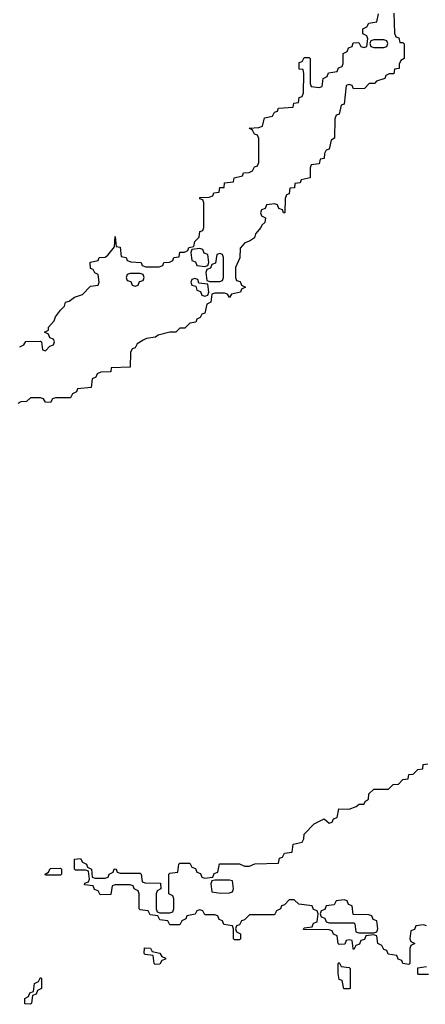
# Model space of a CAD drawing. Header units: inches. Extents: x 2718490 to 2828976, y 856982 to 957410.
# Tile 15 of 63: x 2736046 to 2737677, y 912946 to 916906. Entities that reach past the tile are written whole.
import ezdxf

# ---------------------------------------------------------------- set-up
doc = ezdxf.new("R2010")
doc.units = ezdxf.units.IN
doc.header["$MEASUREMENT"] = 0
doc.layers.add('C7931', color=7, linetype='Continuous')

msp = doc.modelspace()

# ---------------------------------------------------------------- linework, layer by layer
at = {"layer": 'C7931', "color": 6}
for points in [[(2737550, 916932), (2737552.7, 916852.7), (2737558, 916838), (2737570, 916834), (2737574, 916814), (2737586, 916814), (2737591.1, 916808.9), (2737592, 916750), (2737578, 916742), (2737572, 916728), (2737571.3, 916710), (2737552.7, 916707.3), (2737550, 916689.2), (2737531.3, 916688.7), (2737518, 916682), (2737514, 916670), (2737481, 916659), (2737472, 916650), (2737450.9, 916649.1), (2737432, 916630), (2737388, 916628), (2737382, 916642), (2737370, 916646), (2737358, 916642), (2737350, 916566), (2737338, 916562), (2737330, 916526), (2737318, 916522), (2737312.7, 916507.3), (2737311.3, 916430), (2737298, 916422), (2737290, 916386), (2737278, 916382), (2737271.6, 916368.4), (2737270, 916348), (2737254, 916346), (2737250, 916326), (2737218, 916322), (2737214, 916310), (2737214, 916270), (2737178, 916262), (2737174, 916250), (2737152.7, 916247.3), (2737151.3, 916230), (2737131.6, 916228.4), (2737130, 916206), (2737118, 916202), (2737112.7, 916187.3), (2737111.3, 916130), (2737106, 916130), (2737102, 916142), (2737087.3, 916147.3), (2737082, 916162), (2737070, 916166), (2737038, 916162), (2737032.7, 916147.3), (2737018, 916142), (2737014, 916130), (2737018, 916118), (2737034, 916110), (2737032, 916090), (2737019.6, 916080.4), (2737016, 916070), (2736994.6, 916045.4), (2736990, 916029.3), (2736970, 916015.3), (2736951, 916009), (2736932, 915988), (2736930.9, 915949.1), (2736914, 915910), (2736914, 915870), (2736918, 915858), (2736932.7, 915852.7), (2736938, 915838), (2736954, 915830), (2736938, 915822), (2736934, 915810), (2736898, 915802), (2736890, 915788.7), (2736882, 915802), (2736870, 915806), (2736830, 915806), (2736818, 915802), (2736814, 915770), (2736798, 915762), (2736790, 915726), (2736778, 915722), (2736772, 915708), (2736758, 915702), (2736754, 915690), (2736730, 915686), (2736710, 915666), (2736690, 915666), (2736674, 915650), (2736650, 915649.3), (2736602.5, 915637.5), (2736591.3, 915630), (2736555.9, 915624.1), (2736542.8, 915617.2), (2736518, 915602), (2736510, 915586), (2736498, 915582), (2736492, 915568), (2736490, 915508.7), (2736414, 915506), (2736412, 915490), (2736372, 915488), (2736358, 915482), (2736352, 915468), (2736338, 915462), (2736332.7, 915427.3), (2736278, 915422), (2736274, 915410), (2736258, 915402), (2736250, 915386), (2736190, 915386), (2736178, 915382), (2736170, 915366), (2736150, 915368), (2736142, 915382), (2736130, 915386), (2736090, 915386), (2736074, 915370), (2736050, 915368.7), (2736038, 915362)], [(2736046, 915590), (2736062, 915598), (2736070, 915612), (2736130, 915614), (2736134, 915610), (2736138, 915578), (2736150, 915574), (2736167.3, 915592.7), (2736182, 915598), (2736186, 915610), (2736182, 915622), (2736167.3, 915627.3), (2736162, 915642), (2736146, 915650), (2736162, 915658), (2736162, 915670), (2736185.2, 915694.8), (2736190, 915711.3), (2736210, 915738), (2736226.3, 915753.7), (2736230, 915770.7), (2736245.2, 915774.8), (2736266, 915790), (2736299, 915801), (2736330, 915834), (2736362, 915838), (2736366, 915850), (2736362, 915882), (2736348, 915888), (2736342, 915902), (2736330, 915906), (2736329, 915931), (2736362, 915938), (2736366, 915950), (2736389.1, 915950.9), (2736400.4, 915959.6), (2736427.3, 915992.7), (2736430, 916034), (2736434, 915994), (2736450, 915992), (2736454, 915954), (2736474, 915950), (2736478, 915938), (2736492.7, 915932.7), (2736534, 915930), (2736538, 915918), (2736552.7, 915912.7), (2736607.3, 915912.7), (2736622, 915918), (2736626, 915930), (2736648.7, 915931.3), (2736662, 915938), (2736666, 915950), (2736687.3, 915952.7), (2736690, 915971), (2736708.4, 915971.6), (2736722, 915978), (2736726, 915990), (2736746, 915994), (2736750, 916014), (2736768, 916032), (2736770, 916054), (2736782, 916058), (2736786, 916070), (2736786, 916170), (2736782, 916182), (2736770, 916186), (2736770, 916191.3), (2736807.3, 916192.7), (2736822, 916198), (2736826, 916210), (2736847.3, 916212.7), (2736850, 916231), (2736868, 916232), (2736869, 916250), (2736906, 916254), (2736908, 916270), (2736942, 916278), (2736946, 916290), (2736968.7, 916291.3), (2736982, 916298), (2736990, 916314), (2737002, 916318), (2737008, 916332), (2737008, 916428), (2737002, 916442), (2736990, 916446), (2736982, 916462), (2736968, 916470), (2737007.3, 916472.7), (2737022, 916478), (2737030, 916512), (2737062, 916518), (2737070, 916534), (2737082, 916538), (2737086, 916550), (2737146, 916554), (2737148, 916570), (2737167.3, 916572.7), (2737170, 916594), (2737182, 916598), (2737187.3, 916612.7), (2737188.4, 916688.4), (2737186, 916706), (2737170, 916708), (2737170, 916734), (2737182, 916738), (2737190, 916754), (2737210, 916754), (2737214, 916750), (2737214, 916650), (2737218, 916638), (2737250, 916634), (2737262, 916638), (2737266, 916670), (2737282, 916678), (2737287.3, 916692.7), (2737322, 916698), (2737327.3, 916712.7), (2737342, 916718), (2737346, 916730), (2737346, 916770), (2737362, 916778), (2737367.3, 916792.7), (2737382, 916798), (2737387.3, 916812.7), (2737410, 916814), (2737418, 916798), (2737430, 916794), (2737442, 916798), (2737446, 916830), (2737442, 916842), (2737426, 916850), (2737426, 916870), (2737442, 916878), (2737450, 916892), (2737482, 916898), (2737488, 916930)], [(2737682, 913262), (2737670, 913266), (2737638, 913262), (2737632.7, 913247.3), (2737618, 913242), (2737614, 913210), (2737618, 913198), (2737634, 913190), (2737618, 913182), (2737614, 913170), (2737614, 913110), (2737610, 913106), (2737586, 913110), (2737582, 913122), (2737568, 913128), (2737562, 913142), (2737527.3, 913147.3), (2737522, 913162), (2737510, 913166), (2737502, 913182), (2737486, 913190), (2737482, 913222), (2737470, 913226), (2737438, 913222), (2737432.7, 913207.3), (2737418, 913202), (2737412.7, 913187.3), (2737398, 913182), (2737390, 913166), (2737386, 913170), (2737382, 913202), (2737370, 913206), (2737358, 913202), (2737352.7, 913187.3), (2737330, 913186), (2737326, 913190), (2737322, 913222), (2737308, 913228), (2737302, 913242), (2737290, 913246), (2737187.3, 913247.3), (2737190, 913254), (2737222, 913258), (2737227.3, 913272.7), (2737242, 913278), (2737246, 913310), (2737242, 913322), (2737227.3, 913327.3), (2737222, 913342), (2737168.4, 913348.4), (2737150, 913366), (2737130, 913366), (2737110, 913346), (2737098, 913342), (2737094, 913330), (2737078, 913322), (2737070, 913306), (2736970, 913306), (2736950, 913286), (2736938, 913282), (2736930, 913266), (2736918, 913262), (2736914, 913250), (2736918, 913238), (2736934, 913230), (2736934, 913210), (2736930, 913206), (2736910, 913206), (2736906, 913210), (2736906, 913250), (2736902, 913262), (2736867.3, 913267.3), (2736862, 913282), (2736847.3, 913287.3), (2736842, 913302), (2736830, 913306), (2736790, 913306), (2736782, 913322), (2736770, 913326), (2736758, 913322), (2736752, 913308), (2736718, 913302), (2736714, 913290), (2736698, 913282), (2736690, 913266), (2736650, 913266), (2736642, 913282), (2736610, 913286), (2736602, 913302), (2736570, 913306), (2736562, 913322), (2736530, 913326), (2736526, 913330), (2736526, 913390), (2736522, 913402), (2736506, 913410), (2736502, 913422), (2736490, 913426), (2736430, 913426), (2736418, 913422), (2736412.7, 913387.3), (2736370, 913386), (2736362, 913402), (2736347.3, 913407.3), (2736342, 913422), (2736306, 913426), (2736307.3, 913432.7), (2736322, 913438), (2736326, 913450), (2736322, 913482), (2736310, 913486), (2736270, 913486), (2736266, 913490), (2736266, 913530), (2736290, 913532), (2736298, 913518), (2736314, 913510), (2736318, 913498), (2736334, 913490), (2736338, 913458), (2736350, 913454), (2736390, 913454), (2736402, 913458), (2736406, 913470), (2736422, 913478), (2736426, 913490), (2736429.2, 913490.8), (2736434, 913490), (2736438, 913478), (2736450, 913474), (2736530, 913474), (2736534, 913470), (2736538, 913438), (2736550, 913434), (2736612.7, 913432.7), (2736614, 913410), (2736598, 913402), (2736594, 913390), (2736594, 913330), (2736598, 913318), (2736610, 913314), (2736650, 913314), (2736662, 913318), (2736666, 913330), (2736666, 913370), (2736662, 913382), (2736646, 913390), (2736646, 913470), (2736650, 913474), (2736682, 913478), (2736686, 913510), (2736690, 913514), (2736730, 913514), (2736738, 913498), (2736752.7, 913492.7), (2736758, 913478), (2736772.7, 913472.7), (2736778, 913458), (2736790, 913454), (2736822, 913458), (2736827.3, 913472.7), (2736842, 913478), (2736849.5, 913510.5), (2736929.5, 913510.5), (2736950, 913502), (2736970, 913502), (2736990.7, 913510.7), (2737086, 913514), (2737090, 913534), (2737102, 913538), (2737110, 913554), (2737142, 913558), (2737146, 913590), (2737182, 913598), (2737188.4, 913611.6), (2737189, 913630), (2737230, 913671.3), (2737270, 913692), (2737290, 913674), (2737302, 913678), (2737308, 913692), (2737322, 913698), (2737328.4, 913731.6), (2737370, 913731), (2737399, 913741), (2737411.1, 913751.1), (2737428.9, 913751.1), (2737436.4, 913763.6), (2737448.7, 913771.3), (2737450, 913792), (2737470, 913811.3), (2737528.4, 913811.6), (2737548, 913830), (2737568.7, 913831.3), (2737586, 913850), (2737607.3, 913852.7), (2737610, 913871), (2737628.4, 913871.6), (2737646, 913890), (2737667.3, 913892.7), (2737668.7, 913910), (2737687.3, 913912.7)], [(2737690, 913066), (2737650, 913066), (2737646, 913070), (2737647.3, 913092.7), (2737682, 913098)]]:
    msp.add_lwpolyline(points, dxfattribs=at)
for points in [[(2737510, 916826), (2737470, 916826), (2737458, 916822), (2737454, 916810), (2737458, 916798), (2737470, 916794), (2737510, 916794), (2737522, 916798), (2737526, 916810), (2737522, 916822)], [(2736770, 915986), (2736738, 915982), (2736734, 915970), (2736738, 915938), (2736752.7, 915932.7), (2736758, 915918), (2736790, 915914), (2736802, 915918), (2736806, 915930), (2736802, 915962), (2736787.3, 915967.3), (2736782, 915982)], [(2736850, 915966), (2736838, 915962), (2736832.7, 915927.3), (2736818, 915922), (2736812.7, 915907.3), (2736798, 915902), (2736794, 915890), (2736798, 915858), (2736810, 915854), (2736850, 915854), (2736862, 915858), (2736866, 915870), (2736866, 915950), (2736862, 915962)], [(2736530, 915886), (2736490, 915886), (2736478, 915882), (2736474, 915870), (2736478, 915858), (2736492.7, 915852.7), (2736498, 915838), (2736510, 915834), (2736522, 915838), (2736527.3, 915852.7), (2736542, 915858), (2736546, 915870), (2736542, 915882)], [(2736750, 915866), (2736738, 915862), (2736734, 915850), (2736738, 915838), (2736754, 915834), (2736758, 915818), (2736772.7, 915812.7), (2736778, 915798), (2736790, 915794), (2736802, 915798), (2736806, 915810), (2736802, 915842), (2736766, 915846), (2736762, 915862)], [(2736150, 913466), (2736148, 913470), (2736162, 913478), (2736168.4, 913491.6), (2736210, 913494), (2736214, 913490), (2736214, 913470), (2736210, 913466)], [(2736890, 913446), (2736830, 913446), (2736818, 913442), (2736814, 913430), (2736818, 913398), (2736852.7, 913392.7), (2736890, 913394), (2736902, 913398), (2736906, 913410), (2736902, 913442)], [(2737350, 913366), (2737318, 913362), (2737310, 913346), (2737278, 913342), (2737272.7, 913327.3), (2737258, 913322), (2737254, 913310), (2737258, 913298), (2737272.7, 913292.7), (2737278, 913278), (2737290, 913274), (2737390, 913274), (2737394, 913270), (2737398, 913238), (2737410, 913234), (2737470, 913234), (2737482, 913238), (2737486, 913250), (2737482, 913282), (2737467.3, 913287.3), (2737462, 913302), (2737450, 913306), (2737387.3, 913307.3), (2737382, 913342), (2737368, 913348), (2737362, 913362)], [(2736590, 913106), (2736586, 913110), (2736582, 913142), (2736550, 913146), (2736546, 913150), (2736547.3, 913172.7), (2736571.6, 913171.6), (2736578, 913158), (2736610, 913152), (2736618, 913138), (2736632, 913132), (2736632, 913128), (2736618, 913122), (2736610, 913108)], [(2737370, 913008), (2737348.7, 913008.7), (2737342, 913042), (2737330, 913046), (2737326, 913070), (2737326, 913110), (2737330, 913114), (2737338, 913098), (2737370, 913094), (2737374, 913090), (2737374, 913010)], [(2736090, 912946), (2736067.3, 912947.3), (2736066, 912970), (2736082, 912978), (2736087.3, 912992.7), (2736102, 912998), (2736106, 913030), (2736122, 913038), (2736130, 913054), (2736134, 913050), (2736134, 913010), (2736118, 913002), (2736112.7, 912987.3), (2736098, 912982), (2736094, 912950)]]:
    msp.add_lwpolyline(points, close=True, dxfattribs=at)

doc.saveas('drawing.dxf')
